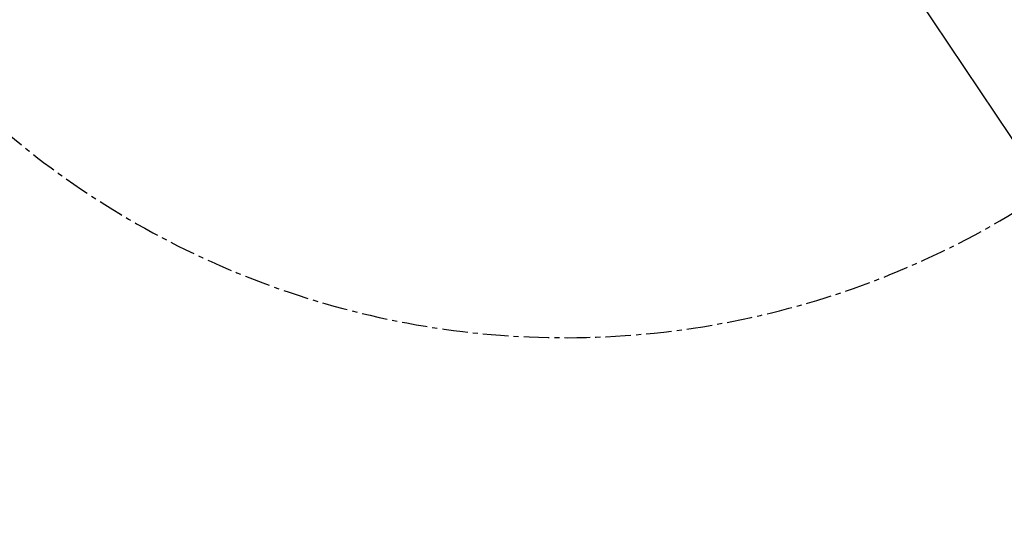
# Model space of a CAD drawing. Header units: millimetres. Extents: x 2633 to 6460, y 1296 to 5553.
# Tile 4 of 29: x 4162 to 4407, y 2896 to 3025. Entities that reach past the tile are written whole.
import ezdxf

# ---------------------------------------------------------------- set-up
doc = ezdxf.new("R2010")
doc.units = ezdxf.units.MM
doc.header["$PDSIZE"] = -1
doc.linetypes.add('CENTER', pattern=[10.16, 6.35, -1.27, 1.27, -1.27])
doc.dimstyles.new('ISO-25(3)', dxfattribs={"dimtxt": 8, "dimasz": 4.5, "dimexe": 3.5, "dimexo": 0.625, "dimtad": 1, "dimtoh": 1, "dimdec": 1, "dimtxsty": 'Standard', "dimcen": 2.5, "dimclrd": 4, "dimclre": 4, "dimclrt": 3, "dimadec": 0, "dimazin": 0, "dimtfac": 1, "dimtdec": 1, "dimtmove": 1, "dimatfit": 3, "dimfxl": 1, "dimarcsym": 0})

# ---------------------------------------------------------------- blocks, each defined once
blk = doc.blocks.new('*D26')
at = {"color": 4, "lineweight": -2, "transparency": 16777216}
for p, q in [((4175.54, 3343.51), (4173.03, 3347.25)), ((4178.04, 3339.77), (4417.3, 2982.48)), ((4473.12, 2899.14), (4419.81, 2978.74)), ((4501.74, 2899.14), (4473.12, 2899.14))]:
    blk.add_line(p, q, dxfattribs=at)
at = {"color": 4, "transparency": 16777216}
for points in [[(4176.16, 3343.93), (4174.92, 3343.09), (4178.04, 3339.77)], [(4420.43, 2979.16), (4419.18, 2978.33), (4417.3, 2982.48)]]:
    blk.add_solid(points, dxfattribs=at)
at = {"layer": 'Defpoints', "color": 0, "transparency": 16777216}
for p in [(4178.04, 3339.77), (4417.3, 2982.48)]:
    blk.add_point(p, dxfattribs=at)
at = {"color": 3, "transparency": 16777216, "insert": (4487.74, 2903.76), "char_height": 8, "width": 9.3333, "attachment_point": 5}
blk.add_mtext('%%C430', dxfattribs=at)

msp = doc.modelspace()

# ---------------------------------------------------------------- linework, layer by layer
at = {"color": 4}
msp.add_arc((4297.67, 3161.13), 800, 225, 135, dxfattribs=at)
at = {"color": 2, "linetype": 'CENTER'}
msp.add_arc((4297.67, 3161.13), 215, 199.5359, 160.4641, dxfattribs=at)

# ---------------------------------------------------------------- dimensions: what is measured, and where the dimension line sits
dim = msp.add_diameter_dim_2p(p1=(4178.04, 3339.77), p2=(4417.3, 2982.48), text='%%C430', dimstyle='ISO-25(3)')
dim.commit()
dim.dimension.update_dxf_attribs({"geometry": '*D26', "text_midpoint": (4473.12, 2899.14), "dimtype": 163})

doc.saveas('drawing.dxf')
